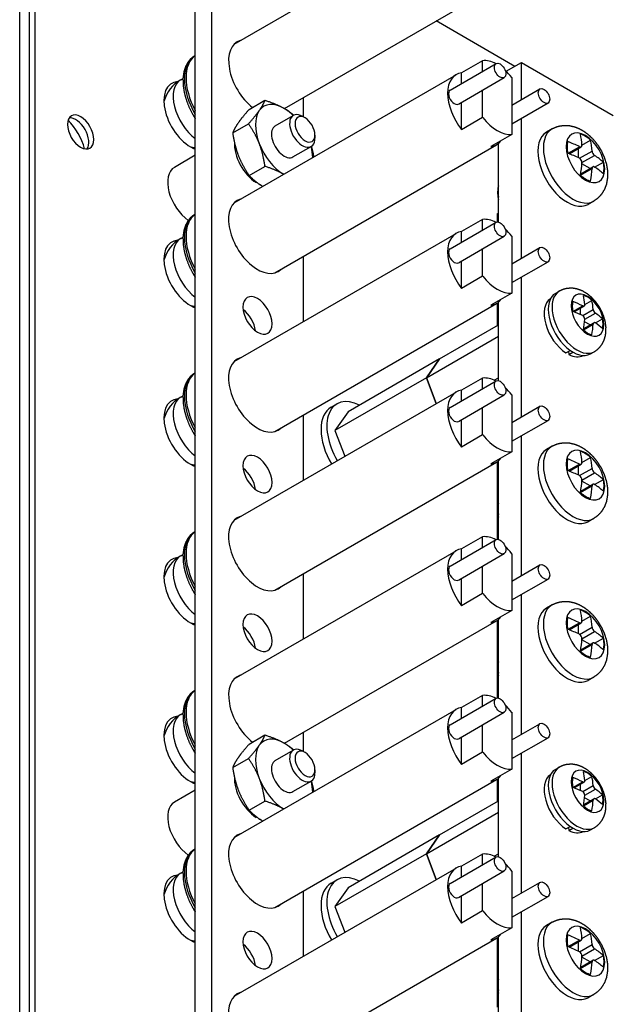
# Model space of a CAD drawing. Header units: inches. Extents: x 0 to 16.6, y 0 to 10.6.
# Tile 13 of 20: x 12.7 to 13.9, y 4.2 to 6.1. Entities that reach past the tile are written whole.
import ezdxf

# ---------------------------------------------------------------- set-up
doc = ezdxf.new("R2010")
doc.units = ezdxf.units.IN
doc.header["$LTSCALE"] = 0.5
doc.header["$MEASUREMENT"] = 0
doc.layers.add('AM_VIS', color=7, linetype='CONTINUOUS', lineweight=30)
doc.layers.add('WORK', color=253, linetype='CONTINUOUS')

# ---------------------------------------------------------------- blocks, each defined once
blk = doc.blocks.new('A$C235B51C9')
at = {"layer": 'AM_VIS', "color": 203}
for p, q in [((21.6597, 16.7224), (21.6597, 4.8832)), ((21.6818, 16.7352), (21.6818, 4.896)), ((21.6231, 4.8322), (21.6231, 16.6714)), ((23.5344, 10.9667), (23.231, 11.1418)), ((22.6093, 10.7368), (22.6796, 10.7774)), ((22.7247, 10.7678), (22.7141, 10.774)), ((22.7629, 10.7017), (22.7629, 10.6895)), ((22.6783, 10.6173), (22.7486, 10.6579)), ((22.6093, 8.2873), (22.6796, 8.3279)), ((22.7247, 8.3183), (22.7141, 8.3245)), ((22.7629, 8.2522), (22.7629, 8.24)), ((22.6783, 8.1678), (22.7486, 8.2084))]:
    blk.add_line(p, q, dxfattribs=at)
at = {"layer": 'AM_VIS', "color": 161}
for p, q in [((22.3645, 5.2085), (22.3645, 12.557)), ((22.3009, 5.1718), (22.3009, 12.5203)), ((22.7181, 10.8457), (22.7181, 10.7717)), ((22.7181, 10.2333), (22.7181, 9.9818)), ((23.6917, 10.0907), (23.7065, 10.0993)), ((23.7591, 10.0208), (23.7968, 10.0425)), ((23.7632, 10.0192), (23.8029, 10.0421)), ((23.7879, 10.009), (23.7879, 10.0335)), ((23.8049, 10.0477), (23.8323, 10.0636)), ((23.7968, 10.0049), (23.8375, 10.0284)), ((23.8049, 9.9908), (23.8457, 10.0143)), ((23.7999, 9.9502), (23.8375, 9.972)), ((23.8006, 9.9545), (23.8402, 9.9774)), ((23.8252, 9.9688), (23.8041, 9.981)), ((23.8461, 9.9764), (23.8735, 9.9922)), ((23.8267, 9.8569), (23.8415, 9.8654)), ((22.7181, 9.6209), (22.7181, 9.3694)), ((22.7181, 9.0085), (22.7181, 8.757)), ((22.7181, 8.3962), (22.7181, 8.3222)), ((23.6917, 8.2536), (23.7065, 8.2622)), ((23.8049, 8.2106), (23.8323, 8.2265)), ((23.7591, 8.1837), (23.7968, 8.2054)), ((23.7632, 8.1821), (23.8029, 8.205)), ((23.7879, 8.1719), (23.7879, 8.1964)), ((23.7968, 8.1678), (23.8375, 8.1913)), ((23.8049, 8.1537), (23.8457, 8.1772)), ((23.7999, 8.1131), (23.8375, 8.1349)), ((23.8006, 8.1174), (23.8402, 8.1403)), ((23.8252, 8.1317), (23.8041, 8.1439)), ((23.8461, 8.1393), (23.8735, 8.1551)), ((23.8267, 8.0198), (23.8415, 8.0283)), ((22.7181, 7.7838), (22.7181, 7.5323))]:
    blk.add_line(p, q, dxfattribs=at)
at = {"layer": 'AM_VIS', "color": 132}
for p, q in [((22.4515, 11.0526), (23.3078, 11.547)), ((22.6454, 10.8037), (23.464, 11.2763)), ((22.2992, 11.0077), (22.3009, 11.0087)), ((23.4106, 10.9885), (23.3293, 10.9415)), ((23.4106, 10.9476), (23.4106, 10.9885)), ((23.2854, 10.8753), (23.4622, 10.9774)), ((22.2447, 10.915), (22.2535, 10.9201)), ((22.4515, 10.4402), (23.3078, 10.9346)), ((23.3167, 10.8212), (23.4934, 10.9233)), ((23.3293, 10.9007), (23.3293, 10.9415)), ((23.5238, 10.9231), (23.5238, 10.704)), ((23.4106, 10.7693), (23.4106, 10.8755)), ((23.5238, 10.817), (23.6319, 10.8794)), ((23.3293, 10.7223), (23.3293, 10.8285)), ((23.5238, 10.7448), (23.6631, 10.8253)), ((23.4106, 10.7693), (23.3293, 10.7223)), ((23.6784, 10.7254), (23.6568, 10.713)), ((23.5238, 10.704), (23.4425, 10.657)), ((23.7939, 10.6629), (23.8274, 10.6823)), ((22.6077, 10.1696), (23.464, 10.664)), ((23.7401, 10.6312), (23.7842, 10.6567)), ((23.7448, 10.6293), (23.7914, 10.6562)), ((23.7807, 10.6135), (23.7807, 10.65)), ((23.7842, 10.6118), (23.8328, 10.6399)), ((23.7939, 10.595), (23.8425, 10.6231)), ((23.7886, 10.5471), (23.8328, 10.5726)), ((23.7894, 10.5522), (23.836, 10.5791)), ((23.8253, 10.5729), (23.7937, 10.5911)), ((23.843, 10.5778), (23.8765, 10.5972)), ((23.469, 10.4733), (23.469, 10.4855)), ((23.8394, 10.4465), (23.8178, 10.4341)), ((22.2992, 10.3953), (22.3009, 10.3963)), ((23.4106, 10.3761), (23.3293, 10.3291)), ((23.4106, 10.3352), (23.4106, 10.3761)), ((23.2854, 10.2629), (23.4622, 10.365)), ((22.2447, 10.3027), (22.2535, 10.3077)), ((22.4515, 9.8278), (23.3078, 10.3222)), ((23.3167, 10.2088), (23.4934, 10.3109)), ((23.3293, 10.2883), (23.3293, 10.3291)), ((23.5238, 10.3108), (23.5238, 10.0916)), ((23.4106, 10.1569), (23.4106, 10.2631)), ((23.5238, 10.2046), (23.6319, 10.267)), ((23.3293, 10.11), (23.3293, 10.2161)), ((23.5238, 10.1324), (23.6631, 10.2129)), ((23.4106, 10.1569), (23.3293, 10.11)), ((23.5238, 10.0916), (23.4425, 10.0446)), ((22.6077, 9.5572), (23.464, 10.0516)), ((22.2992, 9.7829), (22.3009, 9.7839)), ((23.2854, 9.6506), (23.4622, 9.7526)), ((23.4106, 9.7637), (23.3293, 9.7168)), ((23.4106, 9.7229), (23.4106, 9.7637)), ((22.2447, 9.6903), (22.2535, 9.6953)), ((22.4515, 9.2155), (23.3078, 9.7098)), ((23.3167, 9.5965), (23.4934, 9.6985)), ((23.3293, 9.6759), (23.3293, 9.7168)), ((23.5238, 9.6984), (23.5238, 9.4792)), ((23.5238, 9.5922), (23.6319, 9.6547)), ((23.4106, 9.5445), (23.4106, 9.6507)), ((23.3293, 9.4976), (23.3293, 9.6038)), ((23.5238, 9.5201), (23.6631, 9.6005)), ((23.4106, 9.5445), (23.3293, 9.4976)), ((23.6784, 9.5007), (23.6568, 9.4882)), ((23.5238, 9.4792), (23.4425, 9.4323)), ((22.6077, 8.9448), (23.464, 9.4392)), ((23.7401, 9.4065), (23.7842, 9.432)), ((23.7448, 9.4046), (23.7914, 9.4315)), ((23.7807, 9.3888), (23.7807, 9.4253)), ((23.7939, 9.4382), (23.8274, 9.4575)), ((23.7842, 9.3871), (23.8328, 9.4151)), ((23.7939, 9.3703), (23.8425, 9.3983)), ((23.7886, 9.3223), (23.8328, 9.3478)), ((23.7894, 9.3274), (23.836, 9.3543)), ((23.8253, 9.3481), (23.7937, 9.3664)), ((23.843, 9.3531), (23.8765, 9.3724)), ((23.469, 9.2486), (23.469, 9.2608)), ((23.8394, 9.2218), (23.8178, 9.2093)), ((22.2992, 9.1706), (22.3009, 9.1715)), ((23.2854, 9.0382), (23.4622, 9.1403)), ((23.4106, 9.1513), (23.3293, 9.1044)), ((23.4106, 9.1105), (23.4106, 9.1513)), ((22.2447, 9.0779), (22.2535, 9.083)), ((22.4515, 8.6031), (23.3078, 9.0975)), ((23.3167, 8.9841), (23.4934, 9.0861)), ((23.3293, 9.0636), (23.3293, 9.1044)), ((23.5238, 9.086), (23.5238, 8.8669)), ((23.4106, 8.9322), (23.4106, 9.0383)), ((23.5238, 8.9799), (23.6319, 9.0423)), ((23.3293, 8.8852), (23.3293, 8.9914)), ((23.5238, 8.9077), (23.6631, 8.9882)), ((23.4106, 8.9322), (23.3293, 8.8852)), ((23.5238, 8.8669), (23.4425, 8.8199)), ((23.6784, 8.8883), (23.6568, 8.8758)), ((22.6454, 8.3542), (23.464, 8.8268)), ((23.7401, 8.7941), (23.7842, 8.8196)), ((23.7448, 8.7922), (23.7914, 8.8191)), ((23.7939, 8.8258), (23.8274, 8.8451)), ((23.7807, 8.7764), (23.7807, 8.8129)), ((23.7842, 8.7747), (23.8328, 8.8028)), ((23.7939, 8.7579), (23.8425, 8.7859)), ((23.7894, 8.715), (23.836, 8.7419)), ((23.8253, 8.7358), (23.7937, 8.754)), ((23.843, 8.7407), (23.8765, 8.7601)), ((23.7886, 8.71), (23.8328, 8.7355)), ((23.469, 8.6362), (23.469, 8.6484)), ((23.8394, 8.6094), (23.8178, 8.597)), ((22.2992, 8.5582), (22.3009, 8.5592)), ((23.2854, 8.4258), (23.4622, 8.5279)), ((23.4106, 8.539), (23.3293, 8.492)), ((23.4106, 8.4981), (23.4106, 8.539)), ((22.4515, 7.9907), (23.3078, 8.4851)), ((23.3167, 8.3717), (23.4934, 8.4738)), ((23.3293, 8.4512), (23.3293, 8.492)), ((22.2447, 8.4655), (22.2535, 8.4706)), ((23.5238, 8.4737), (23.5238, 8.2545)), ((23.4106, 8.3198), (23.4106, 8.426)), ((23.5238, 8.3675), (23.6319, 8.4299)), ((23.3293, 8.2729), (23.3293, 8.379)), ((23.5238, 8.2953), (23.6631, 8.3758)), ((23.4106, 8.3198), (23.3293, 8.2729)), ((23.5238, 8.2545), (23.4425, 8.2075)), ((22.6077, 7.7201), (23.464, 8.2145)), ((22.2992, 7.9458), (22.3009, 7.9468)), ((23.2854, 7.8135), (23.4622, 7.9155)), ((23.4106, 7.9266), (23.3293, 7.8797)), ((23.4106, 7.8858), (23.4106, 7.9266)), ((22.4515, 7.3783), (23.3078, 7.8727)), ((23.3293, 7.8388), (23.3293, 7.8797)), ((22.2447, 7.8532), (22.2535, 7.8582)), ((23.3167, 7.7593), (23.4934, 7.8614)), ((23.5238, 7.8613), (23.5238, 7.6421)), ((23.4106, 7.7074), (23.4106, 7.8136)), ((23.5238, 7.7551), (23.6319, 7.8175)), ((23.3293, 7.6605), (23.3293, 7.7666)), ((23.5238, 7.683), (23.6631, 7.7634)), ((23.4106, 7.7074), (23.3293, 7.6605)), ((23.5238, 7.6421), (23.4425, 7.5952)), ((23.6784, 7.6635), (23.6568, 7.6511)), ((22.6077, 7.1077), (23.464, 7.6021)), ((23.7939, 7.6011), (23.8274, 7.6204)), ((23.7401, 7.5694), (23.7842, 7.5948)), ((23.7448, 7.5675), (23.7914, 7.5944)), ((23.7807, 7.5517), (23.7807, 7.5882)), ((23.7842, 7.55), (23.8328, 7.578)), ((23.8253, 7.511), (23.7937, 7.5293)), ((23.7939, 7.5331), (23.8425, 7.5612)), ((23.843, 7.516), (23.8765, 7.5353)), ((23.7886, 7.4852), (23.8328, 7.5107)), ((23.7894, 7.4903), (23.836, 7.5172)), ((23.469, 7.4114), (23.469, 7.4237)), ((23.8394, 7.3847), (23.8178, 7.3722))]:
    blk.add_line(p, q, dxfattribs=at)
at = {"layer": 'AM_VIS', "color": 52}
for p, q in [((23.5015, 10.9477), (23.5605, 10.9818)), ((23.5605, 10.9818), (23.9141, 10.7776)), ((23.5605, 10.8382), (23.5605, 10.9818)), ((23.5605, 10.2258), (23.5605, 10.766)), ((23.4721, 10.3659), (23.4721, 10.6697)), ((23.5605, 9.6135), (23.5605, 10.1537)), ((23.4721, 9.7535), (23.4721, 10.0574)), ((22.8255, 9.6512), (22.8481, 9.6642)), ((23.5605, 9.0011), (23.5605, 9.5413)), ((23.4721, 9.1411), (23.4721, 9.445)), ((23.5605, 8.3887), (23.5605, 8.9289)), ((23.4721, 8.5288), (23.4721, 8.8326)), ((23.5605, 7.7763), (23.5605, 8.3165)), ((23.4721, 7.9164), (23.4721, 8.2202)), ((22.8255, 7.8141), (22.8481, 7.8271)), ((23.5605, 7.164), (23.5605, 7.7042)), ((23.4721, 7.304), (23.4721, 7.6079))]:
    blk.add_line(p, q, dxfattribs=at)
at = {"layer": 'AM_VIS', "color": 33}
for p, q in [((22.5093, 10.8006), (22.5702, 10.8357)), ((22.4455, 10.7098), (22.5064, 10.745)), ((22.5093, 10.5454), (22.5702, 10.5806)), ((22.5093, 8.3511), (22.5702, 8.3863)), ((22.4455, 8.2604), (22.5064, 8.2955)), ((22.5093, 8.096), (22.5702, 8.1311))]:
    blk.add_line(p, q, dxfattribs=at)
at = {"layer": 'AM_VIS', "color": 42}
for p, q in [((22.3009, 10.6234), (22.2203, 10.5768)), ((22.3009, 8.1739), (22.2203, 8.1274))]:
    blk.add_line(p, q, dxfattribs=at)
at = {"layer": 'AM_VIS', "color": 73}
for p, q in [((22.5358, 10.5179), (22.5384, 10.5194)), ((22.5467, 10.5134), (22.5468, 10.5116)), ((22.5468, 10.5116), (22.5482, 10.5124)), ((23.7318, 9.8612), (23.7482, 9.8707)), ((23.7421, 9.8672), (23.7428, 9.8549)), ((23.7428, 9.8549), (23.7585, 9.864)), ((22.5358, 8.0684), (22.5384, 8.0699)), ((22.5467, 8.0639), (22.5468, 8.0621)), ((22.5468, 8.0621), (22.5482, 8.0629)), ((23.7318, 8.0241), (23.7482, 8.0336)), ((23.7421, 8.0301), (23.7428, 8.0178)), ((23.7428, 8.0178), (23.7585, 8.0269))]:
    blk.add_line(p, q, dxfattribs=at)
at = {"layer": 'AM_VIS', "color": 133}
for p, q in [((23.4672, 10.3971), (23.4721, 10.4)), ((23.4672, 10.3971), (23.4672, 10.3665)), ((23.4672, 10.0536), (23.4672, 9.9661))]:
    blk.add_line(p, q, dxfattribs=at)
at = {"layer": 'AM_VIS', "color": 191}
for p, q in [((23.2444, 9.8375), (23.4721, 9.969)), ((23.1933, 9.7649), (23.4721, 9.9258)), ((23.2443, 9.8375), (22.8908, 9.6334)), ((23.2443, 9.8375), (23.1933, 9.7649)), ((23.1933, 9.7649), (23.2444, 9.8375)), ((23.2444, 9.8375), (23.2443, 9.8375)), ((23.1933, 9.7649), (22.8397, 9.5608)), ((23.1933, 9.7649), (23.2317, 9.6659)), ((23.2317, 9.6659), (23.1933, 9.7649)), ((23.4553, 9.7552), (23.4721, 9.7649)), ((22.8908, 9.6334), (22.8397, 9.5608)), ((22.8397, 9.5608), (22.8782, 9.4618)), ((23.2444, 8.0004), (23.4721, 8.1319)), ((23.1933, 7.9278), (23.4721, 8.0887)), ((23.2443, 8.0004), (22.8908, 7.7963)), ((23.2443, 8.0004), (23.1933, 7.9278)), ((23.1933, 7.9278), (23.2444, 8.0004)), ((23.2444, 8.0004), (23.2443, 8.0004)), ((23.1933, 7.9278), (22.8397, 7.7237)), ((23.1933, 7.9278), (23.2317, 7.8288)), ((23.2317, 7.8288), (23.1933, 7.9278)), ((23.4553, 7.918), (23.4721, 7.9277)), ((22.8908, 7.7963), (22.8397, 7.7237)), ((22.8397, 7.7237), (22.8782, 7.6247))]:
    blk.add_line(p, q, dxfattribs=at)
at = {"layer": 'AM_VIS', "color": 171}
for p, q in [((23.4672, 9.4412), (23.4672, 9.1724)), ((23.4672, 9.1724), (23.4721, 9.1752)), ((23.4672, 9.1724), (23.4721, 9.1752)), ((23.4672, 9.1724), (23.4672, 9.1417)), ((23.4672, 8.8288), (23.4672, 8.56)), ((23.4672, 8.56), (23.4721, 8.5629))]:
    blk.add_line(p, q, dxfattribs=at)
at = {"layer": 'AM_VIS', "color": 181}
for p, q in [((23.4672, 8.56), (23.4721, 8.5629)), ((23.4672, 8.56), (23.4672, 8.5293)), ((23.4672, 8.2165), (23.4672, 8.129)), ((23.4672, 7.6041), (23.4672, 7.3353))]:
    blk.add_line(p, q, dxfattribs=at)
at = {"layer": 'AM_VIS', "color": 132}
for centre, radius, start, end in [((22.315, 10.7933), 0.1405, 120, 164.247), ((22.315, 10.7933), 0.1405, 255.753, 264.2492), ((23.8578, 10.6431), 0.0252, 187.3443, 232.6557), ((23.7751, 10.5954), 0.0188, 358.9316, 61.0684), ((22.315, 10.181), 0.1405, 120, 164.247), ((22.315, 10.181), 0.1405, 255.753, 264.2492), ((22.315, 9.5686), 0.1405, 120, 164.247), ((22.315, 9.5686), 0.1405, 255.753, 264.2492), ((23.7751, 9.3706), 0.0188, 358.9316, 61.0684), ((23.8578, 9.4184), 0.0252, 187.3443, 232.6557), ((22.315, 8.9562), 0.1405, 120, 164.247), ((22.315, 8.9562), 0.1405, 255.753, 264.2492), ((23.8578, 8.806), 0.0252, 187.3443, 232.6557), ((23.7751, 8.7582), 0.0188, 358.9316, 61.0684), ((22.315, 8.3439), 0.1405, 120, 164.247), ((22.315, 8.3439), 0.1405, 255.753, 264.2492), ((22.315, 7.7315), 0.1405, 120, 164.247), ((22.315, 7.7315), 0.1405, 255.753, 264.2492), ((23.8578, 7.5812), 0.0252, 187.3443, 232.6557), ((23.7751, 7.5335), 0.0188, 358.9316, 61.0684)]:
    blk.add_arc(centre, radius, start, end, dxfattribs=at)
at = {"layer": 'AM_VIS', "color": 161}
for centre, radius, start, end in [((23.7894, 9.9912), 0.0155, 358.3467, 61.6533), ((23.859, 10.0314), 0.0217, 187.9516, 232.0484), ((23.859, 8.1943), 0.0217, 187.9516, 232.0484), ((23.7894, 8.1541), 0.0155, 358.3467, 61.6533)]:
    blk.add_arc(centre, radius, start, end, dxfattribs=at)
for centre, major_axis, start_param, end_param in [((22.5413, 10.924), (-0.079, 0.1368), 6.134212, 8.466902), ((22.5413, 10.3117), (-0.079, 0.1368), 6.134212, 9.573751), ((22.5413, 10.0055), (-0.0397, 0.0688), 0.785398, 7.068583), ((23.7592, 9.9738), (-0.0675, 0.1169), 0, 3.141593), ((23.774, 9.9824), (-0.0675, 0.1169), 0, 3.141593), ((23.8152, 10.0061), (-0.0446, 0.0773), 3.926991, 10.210176), ((23.816, 10.0066), (-0.0422, 0.0732), 5.221561, 5.774014), ((23.5414, 9.8669), (0.1871, 0.3241), 5.590257, 5.716689), ((23.816, 10.0066), (-0.0422, 0.0732), 0.509172, 1.061625), ((23.5577, 9.8763), (0.3743, 0), 0.877868, 1.0043), ((23.574, 9.848), (0.1871, 0.3241), 5.590257, 5.716689), ((22.4777, 9.9687), (-0.0398, 0.0688), 4.069719, 5.355059), ((23.5577, 9.8386), (0.3743, 0), 0.877868, 1.0043), ((23.5577, 9.8763), (0.3743, 0), 0.566496, 0.692929), ((23.5414, 9.8669), (0.1871, 0.3241), 5.278885, 5.405318), ((23.574, 9.848), (0.1871, 0.3241), 5.278885, 5.405318), ((23.5577, 9.8386), (0.3743, 0), 0.566496, 0.692929), ((23.816, 10.0066), (-0.0422, 0.0732), 3.650764, 4.203217), ((23.816, 10.0066), (-0.0422, 0.0732), 2.079968, 2.632421), ((22.5413, 9.6993), (-0.079, 0.1368), 6.134212, 9.573751), ((22.5413, 9.3931), (-0.0397, 0.0688), 0.785398, 7.068583), ((22.4777, 9.3564), (-0.0398, 0.0688), 4.069719, 5.355059), ((22.5413, 9.0869), (-0.079, 0.1368), 6.134212, 9.573751), ((22.5413, 8.7807), (-0.0397, 0.0688), 0.785398, 7.068583), ((22.4777, 8.744), (-0.0398, 0.0688), 4.069719, 5.355059), ((22.5413, 8.4745), (-0.079, 0.1368), 6.134212, 8.466902), ((23.7592, 8.1367), (-0.0675, 0.1169), 0, 3.141593), ((23.774, 8.1452), (-0.0675, 0.1169), 0, 3.141593), ((23.8152, 8.169), (-0.0446, 0.0773), 3.926991, 10.210176), ((23.816, 8.1695), (-0.0422, 0.0732), 0.509172, 1.061625), ((23.5577, 8.0392), (0.3743, 0), 0.877868, 1.0043), ((23.816, 8.1695), (-0.0422, 0.0732), 5.221561, 5.774014), ((23.5414, 8.0297), (0.1871, 0.3241), 5.590257, 5.716689), ((23.574, 8.0109), (0.1871, 0.3241), 5.590257, 5.716689), ((23.5577, 8.0015), (0.3743, 0), 0.877868, 1.0043), ((23.5577, 8.0392), (0.3743, 0), 0.566496, 0.692929), ((23.5414, 8.0297), (0.1871, 0.3241), 5.278885, 5.405318), ((23.574, 8.0109), (0.1871, 0.3241), 5.278885, 5.405318), ((23.5577, 8.0015), (0.3743, 0), 0.566496, 0.692929), ((23.816, 8.1695), (-0.0422, 0.0732), 3.650764, 4.203217), ((23.816, 8.1695), (-0.0422, 0.0732), 2.079968, 2.632421), ((22.5413, 7.8622), (-0.079, 0.1368), 6.134212, 9.573751), ((22.5413, 7.556), (-0.0397, 0.0688), 0.785398, 7.068583), ((22.4777, 7.5192), (-0.0398, 0.0688), 4.069719, 5.355059), ((22.5413, 7.2498), (-0.079, 0.1368), 6.134212, 9.573751)]:
    blk.add_ellipse(centre, major_axis=major_axis, ratio=0.57735, start_param=start_param, end_param=end_param, dxfattribs=at)
at = {"layer": 'AM_VIS', "color": 132}
for centre, major_axis, start_param, end_param in [((22.4022, 10.8437), (-0.0968, 0.1676), 0.048253, 1.522543), ((22.3959, 10.8401), (-0.0968, 0.1676), 0, 1.588296), ((23.4672, 10.8462), (-0.0781, 0.1353), 5.550017, 6.035299), ((23.4778, 10.9503), (-0.0156, 0.0271), 0.785398, 7.068583), ((23.4672, 10.8462), (-0.0781, 0.1353), 4.960276, 5.224569), ((22.315, 10.7933), (-0.0703, 0.1217), 0, 2.214008), ((23.3859, 10.7993), (-0.0781, 0.1353), 6.035299, 8.101868), ((23.301, 10.8483), (-0.0156, 0.0271), 0, 3.141593), ((23.6475, 10.8523), (-0.0156, 0.0271), 0.785398, 7.068583), ((23.4672, 10.8462), (-0.0781, 0.1353), 1.818683, 2.893706), ((23.7589, 10.586), (-0.0805, 0.1394), 0, 3.141593), ((23.8073, 10.6139), (-0.0527, 0.0913), 0.785398, 7.068583), ((23.3859, 10.7993), (-0.0781, 0.1353), 2.893706, 3.389479), ((23.7373, 10.5735), (-0.0805, 0.1394), 0, 3.141593), ((23.808, 10.6143), (-0.0504, 0.0873), 5.221561, 5.774014), ((23.435, 10.4214), (0.2546, 0.441), 5.578812, 5.689301), ((23.4739, 10.399), (0.2546, 0.441), 5.578812, 5.689301), ((23.808, 10.6143), (-0.0504, 0.0873), 0.509172, 1.061625), ((23.4545, 10.4327), (0.5093, 0), 0.866423, 0.976912), ((23.4545, 10.3878), (0.5093, 0), 0.866423, 0.976912), ((23.4545, 10.4327), (0.5093, 0), 0.593884, 0.704373), ((23.435, 10.4214), (0.2546, 0.441), 5.306273, 5.416762), ((23.4739, 10.399), (0.2546, 0.441), 5.306273, 5.416762), ((23.4545, 10.3878), (0.5093, 0), 0.593884, 0.704373), ((23.808, 10.6143), (-0.0504, 0.0873), 3.650764, 4.203217), ((23.808, 10.6143), (-0.0504, 0.0873), 2.079968, 2.632421), ((23.5269, 10.4521), (-0.041, 0.071), 0.452569, 1.118227), ((23.5163, 10.4459), (-0.0335, 0.058), 0.785398, 1.153989), ((22.4022, 10.2313), (-0.0968, 0.1676), 0.048253, 1.522543), ((22.3959, 10.2277), (-0.0968, 0.1676), 0, 1.588296), ((23.4672, 10.2338), (-0.0781, 0.1353), 5.550017, 6.035299), ((23.4778, 10.3379), (-0.0156, 0.0271), 0.785398, 7.068583), ((23.4672, 10.2338), (-0.0781, 0.1353), 4.960276, 5.224569), ((22.315, 10.181), (-0.0703, 0.1217), 0, 2.214008), ((23.3859, 10.1869), (-0.0781, 0.1353), 6.035299, 8.101868), ((23.301, 10.2359), (-0.0156, 0.0271), 0, 3.141593), ((23.6475, 10.24), (-0.0156, 0.0271), 0.785398, 7.068583), ((23.4672, 10.2338), (-0.0781, 0.1353), 1.818683, 2.893706), ((23.3859, 10.1869), (-0.0781, 0.1353), 2.893706, 3.389479), ((22.4022, 9.619), (-0.0968, 0.1676), 0.048253, 1.522543), ((22.3959, 9.6153), (-0.0968, 0.1676), 0, 1.588296), ((23.4672, 9.6215), (-0.0781, 0.1353), 5.550017, 6.035299), ((23.4778, 9.7256), (-0.0156, 0.0271), 0.785398, 7.068583), ((22.315, 9.5686), (-0.0703, 0.1217), 0, 2.214008), ((23.3859, 9.5745), (-0.0781, 0.1353), 6.035299, 8.101868), ((23.4672, 9.6215), (-0.0781, 0.1353), 4.960276, 5.224569), ((23.6475, 9.6276), (-0.0156, 0.0271), 0.785398, 7.068583), ((23.301, 9.6235), (-0.0156, 0.0271), 0, 3.141593), ((23.4672, 9.6215), (-0.0781, 0.1353), 1.818683, 2.893706), ((23.7589, 9.3612), (-0.0805, 0.1394), 0, 3.141593), ((23.7373, 9.3488), (-0.0805, 0.1394), 0, 3.141593), ((23.8073, 9.3892), (-0.0527, 0.0913), 0.785398, 7.068583), ((23.808, 9.3896), (-0.0504, 0.0873), 5.221561, 5.774014), ((23.435, 9.1967), (0.2546, 0.441), 5.578812, 5.689301), ((23.3859, 9.5745), (-0.0781, 0.1353), 2.893706, 3.389479), ((23.808, 9.3896), (-0.0504, 0.0873), 0.509172, 1.061625), ((23.4545, 9.2079), (0.5093, 0), 0.866423, 0.976912), ((23.4739, 9.1743), (0.2546, 0.441), 5.578812, 5.689301), ((23.4545, 9.163), (0.5093, 0), 0.866423, 0.976912), ((23.4545, 9.2079), (0.5093, 0), 0.593884, 0.704373), ((23.435, 9.1967), (0.2546, 0.441), 5.306273, 5.416762), ((23.4739, 9.1743), (0.2546, 0.441), 5.306273, 5.416762), ((23.4545, 9.163), (0.5093, 0), 0.593884, 0.704373), ((23.808, 9.3896), (-0.0504, 0.0873), 3.650764, 4.203217), ((23.808, 9.3896), (-0.0504, 0.0873), 2.079968, 2.632421), ((23.5269, 9.2273), (-0.041, 0.071), 0.452569, 1.118227), ((23.5163, 9.2212), (-0.0335, 0.058), 0.785398, 1.153989), ((22.4022, 9.0066), (-0.0968, 0.1676), 0.048253, 1.522543), ((22.3959, 9.003), (-0.0968, 0.1676), 0, 1.588296), ((23.4672, 9.0091), (-0.0781, 0.1353), 5.550017, 6.035299), ((23.4778, 9.1132), (-0.0156, 0.0271), 0.785398, 7.068583), ((23.3859, 8.9622), (-0.0781, 0.1353), 6.035299, 8.101868), ((23.4672, 9.0091), (-0.0781, 0.1353), 4.960276, 5.224569), ((22.315, 8.9562), (-0.0703, 0.1217), 0, 2.214008), ((23.6475, 9.0152), (-0.0156, 0.0271), 0.785398, 7.068583), ((23.301, 9.0111), (-0.0156, 0.0271), 0, 3.141593), ((23.4672, 9.0091), (-0.0781, 0.1353), 1.818683, 2.893706), ((23.7373, 8.7364), (-0.0805, 0.1394), 0, 3.141593), ((23.7589, 8.7489), (-0.0805, 0.1394), 0, 3.141593), ((23.8073, 8.7768), (-0.0527, 0.0913), 0.785398, 7.068583), ((23.808, 8.7772), (-0.0504, 0.0873), 5.221561, 5.774014), ((23.435, 8.5843), (0.2546, 0.441), 5.578812, 5.689301), ((23.3859, 8.9622), (-0.0781, 0.1353), 2.893706, 3.389479), ((23.808, 8.7772), (-0.0504, 0.0873), 0.509172, 1.061625), ((23.4545, 8.5955), (0.5093, 0), 0.866423, 0.976912), ((23.4739, 8.5619), (0.2546, 0.441), 5.578812, 5.689301), ((23.4545, 8.5507), (0.5093, 0), 0.866423, 0.976912), ((23.4545, 8.5955), (0.5093, 0), 0.593884, 0.704373), ((23.435, 8.5843), (0.2546, 0.441), 5.306273, 5.416762), ((23.4545, 8.5507), (0.5093, 0), 0.593884, 0.704373), ((23.808, 8.7772), (-0.0504, 0.0873), 3.650764, 4.203217), ((23.808, 8.7772), (-0.0504, 0.0873), 2.079968, 2.632421), ((23.4739, 8.5619), (0.2546, 0.441), 5.306273, 5.416762), ((23.5269, 8.615), (-0.041, 0.071), 0.452569, 1.118227), ((23.5163, 8.6088), (-0.0335, 0.058), 0.785398, 1.153989), ((22.4022, 8.3942), (-0.0968, 0.1676), 0.048253, 1.522543), ((22.3959, 8.3906), (-0.0968, 0.1676), 0, 1.588296), ((23.4672, 8.3967), (-0.0781, 0.1353), 5.550017, 6.035299), ((23.4778, 8.5008), (-0.0156, 0.0271), 0.785398, 7.068583), ((23.3859, 8.3498), (-0.0781, 0.1353), 6.035299, 8.101868), ((23.4672, 8.3967), (-0.0781, 0.1353), 4.960276, 5.224569), ((22.315, 8.3439), (-0.0703, 0.1217), 0, 2.214008), ((23.301, 8.3988), (-0.0156, 0.0271), 0, 3.141593), ((23.6475, 8.4029), (-0.0156, 0.0271), 0.785398, 7.068583), ((23.4672, 8.3967), (-0.0781, 0.1353), 1.818683, 2.893706), ((23.3859, 8.3498), (-0.0781, 0.1353), 2.893706, 3.389479), ((22.4022, 7.7818), (-0.0968, 0.1676), 0.048253, 1.522543), ((22.3959, 7.7782), (-0.0968, 0.1676), 0, 1.588296), ((23.4672, 7.7844), (-0.0781, 0.1353), 5.550017, 6.035299), ((23.4778, 7.8885), (-0.0156, 0.0271), 0.785398, 7.068583), ((23.3859, 7.7374), (-0.0781, 0.1353), 6.035299, 8.101868), ((23.4672, 7.7844), (-0.0781, 0.1353), 4.960276, 5.224569), ((22.315, 7.7315), (-0.0703, 0.1217), 0, 2.214008), ((23.301, 7.7864), (-0.0156, 0.0271), 0, 3.141593), ((23.6475, 7.7905), (-0.0156, 0.0271), 0.785398, 7.068583), ((23.4672, 7.7844), (-0.0781, 0.1353), 1.818683, 2.893706), ((23.7373, 7.5117), (-0.0805, 0.1394), 0, 3.141593), ((23.7589, 7.5241), (-0.0805, 0.1394), 0, 3.141593), ((23.8073, 7.5521), (-0.0527, 0.0913), 0.785398, 7.068583), ((23.808, 7.5525), (-0.0504, 0.0873), 5.221561, 5.774014), ((23.435, 7.3596), (0.2546, 0.441), 5.578812, 5.689301), ((23.3859, 7.7374), (-0.0781, 0.1353), 2.893706, 3.389479), ((23.808, 7.5525), (-0.0504, 0.0873), 0.509172, 1.061625), ((23.4545, 7.3708), (0.5093, 0), 0.866423, 0.976912), ((23.4739, 7.3371), (0.2546, 0.441), 5.578812, 5.689301), ((23.4545, 7.3259), (0.5093, 0), 0.866423, 0.976912), ((23.435, 7.3596), (0.2546, 0.441), 5.306273, 5.416762), ((23.4545, 7.3708), (0.5093, 0), 0.593884, 0.704373), ((23.808, 7.5525), (-0.0504, 0.0873), 3.650764, 4.203217), ((23.4739, 7.3371), (0.2546, 0.441), 5.306273, 5.416762), ((23.4545, 7.3259), (0.5093, 0), 0.593884, 0.704373), ((23.808, 7.5525), (-0.0504, 0.0873), 2.079968, 2.632421), ((23.5269, 7.3902), (-0.041, 0.071), 0.452569, 1.118227), ((23.5163, 7.3841), (-0.0335, 0.058), 0.785398, 1.153989)]:
    blk.add_ellipse(centre, major_axis=major_axis, ratio=0.57735, start_param=start_param, end_param=end_param, dxfattribs=at)
at = {"layer": 'AM_VIS', "color": 203}
for centre, major_axis, start_param, end_param in [((22.2828, 10.7748), (-0.0729, 0.1262), 5.997316, 8.81584), ((21.8585, 10.7135), (-0.036, 0.0624), 0.785398, 7.068583), ((21.7702, 10.6625), (-0.0785, 0.136), 4.293777, 5.131001), ((21.8393, 10.7024), (-0.036, 0.0624), 3.412196, 6.012582), ((22.7141, 10.7176), (-0.0345, 0.0598), 5.497787, 10.210176), ((22.7247, 10.7237), (-0.027, 0.0468), 3.926991, 10.210176), ((22.2828, 10.1624), (-0.0729, 0.1262), 5.997316, 8.81584), ((22.2828, 9.55), (-0.0729, 0.1262), 5.997316, 8.81584), ((22.2828, 8.9377), (-0.0729, 0.1262), 5.997316, 8.81584), ((22.2828, 8.3253), (-0.0729, 0.1262), 5.997316, 8.81584), ((22.7141, 8.2681), (-0.0345, 0.0598), 5.497787, 10.210176), ((22.7247, 8.2743), (-0.027, 0.0468), 3.926991, 10.210176), ((22.2828, 7.7129), (-0.0729, 0.1262), 5.997316, 8.81584)]:
    blk.add_ellipse(centre, major_axis=major_axis, ratio=0.57735, start_param=start_param, end_param=end_param, dxfattribs=at)
at = {"layer": 'AM_VIS', "color": 33}
for centre, major_axis, start_param, end_param in [((22.6438, 10.677), (-0.0781, 0.1353), 0.261799, 1.308997), ((22.6438, 10.677), (-0.0781, 0.1353), 5.497787, 6.544985), ((22.6438, 10.677), (-0.0781, 0.1353), 5.16977, 5.497787), ((22.6438, 10.677), (-0.0345, 0.0598), 0, 3.141593), ((22.6438, 10.677), (-0.0781, 0.1353), 1.308997, 2.34208), ((22.6438, 10.677), (-0.0781, 0.1353), 3.941105, 4.255008), ((22.6438, 8.2275), (-0.0781, 0.1353), 5.497787, 6.544985), ((22.6438, 8.2275), (-0.0781, 0.1353), 0.261799, 1.308997), ((22.6438, 8.2275), (-0.0781, 0.1353), 5.16977, 5.497787), ((22.6438, 8.2275), (-0.0345, 0.0598), 0, 3.141593), ((22.6438, 8.2275), (-0.0781, 0.1353), 1.308997, 2.34208), ((22.6438, 8.2275), (-0.0781, 0.1353), 3.941105, 4.255008)]:
    blk.add_ellipse(centre, major_axis=major_axis, ratio=0.57735, start_param=start_param, end_param=end_param, dxfattribs=at)
at = {"layer": 'AM_VIS', "color": 73}
for centre, start_param, end_param in [((22.5413, 10.6178), 0.739191, 2.294867), ((22.5413, 10.6178), 2.417522, 2.510681), ((23.7373, 9.9612), 0.027118, 2.294867), ((23.7373, 9.9612), 2.417522, 3.114474), ((22.5413, 8.1683), 0.739191, 2.294867), ((23.7373, 8.124), 0.027118, 2.294867), ((22.5413, 8.1683), 2.417522, 2.510681), ((23.7373, 8.124), 2.417522, 3.114474)]:
    blk.add_ellipse(centre, major_axis=(-0.0633, 0.1096), ratio=0.57735, start_param=start_param, end_param=end_param, dxfattribs=at)
at = {"layer": 'AM_VIS', "color": 42}
for centre in [(22.2828, 10.4686), (22.2828, 8.0191)]:
    blk.add_ellipse(centre, major_axis=(-0.0625, 0.1083), ratio=0.57735, start_param=0, end_param=2.255243, dxfattribs=at)
at = {"layer": 'AM_VIS', "color": 52}
for centre, start_param, end_param in [((22.9418, 9.5019), 5.550995, 7.869177), ((22.9192, 9.4888), 0, 1.585992), ((22.9418, 7.6647), 5.550995, 7.869177), ((22.9192, 7.6517), 0, 1.585992)]:
    blk.add_ellipse(centre, major_axis=(-0.0938, 0.1624), ratio=0.57735, start_param=start_param, end_param=end_param, dxfattribs=at)
at = {"layer": 'AM_VIS', "color": 132}
for points, degree, knots in [([(22.2992, 11.0077), (22.2847, 10.9969), (22.2729, 10.9831), (22.2632, 10.9653), (22.2569, 10.9452), (22.2535, 10.9206), (22.254, 10.8944), (22.2582, 10.8663), (22.266, 10.8376), (22.277, 10.8092), (22.2909, 10.7816), (22.3009, 10.7653)], 1, [2.356194, 2.356194, 2.490194, 2.624195, 2.769941, 2.915688, 3.079783, 3.243878, 3.412732, 3.581587, 3.749188, 3.91679, 4.020333, 4.020333]), ([(23.6784, 10.7254), (23.6941, 10.7328), (23.7105, 10.7372), (23.7282, 10.739), (23.745, 10.738), (23.7644, 10.7338), (23.782, 10.727), (23.8028, 10.7153), (23.8212, 10.7011), (23.8397, 10.6826), (23.8558, 10.6619), (23.8692, 10.6395), (23.88, 10.6158), (23.8879, 10.5909), (23.8924, 10.5651), (23.8929, 10.5387), (23.8883, 10.5115), (23.8803, 10.4905), (23.8672, 10.4703), (23.8545, 10.4573), (23.8394, 10.4465)], 1, [3.926991, 3.926991, 4.027456, 4.127921, 4.236642, 4.345362, 4.47997, 4.614578, 4.790739, 4.9669, 5.166638, 5.366375, 5.564719, 5.763064, 5.962312, 6.16156, 6.357522, 6.553484, 6.703336, 6.853188, 6.960886, 7.068583, 7.068583]), ([(23.7842, 10.6567), (23.7842, 10.6567), (23.7842, 10.6567), (23.7856, 10.6561), (23.7869, 10.6556), (23.7894, 10.6555), (23.7906, 10.6557), (23.7914, 10.6562), (23.7923, 10.6567), (23.793, 10.6575), (23.7939, 10.6597), (23.794, 10.661), (23.7939, 10.6623)], 3, [-0.01036497, -0.01036497, -0.01036497, -0.01036497, -0.01034722, -0.01034722, -0.00517361, -0.00517361, 0, 0, 0, 0.00518252, 0.00518252, 0.01036504, 0.01036504, 0.01036504, 0.01036504]), ([(23.8425, 10.5782), (23.8425, 10.5782), (23.8425, 10.5782), (23.8414, 10.5789), (23.8402, 10.5795), (23.8379, 10.5798), (23.8368, 10.5795), (23.836, 10.5791), (23.8351, 10.5786), (23.8343, 10.5777), (23.8332, 10.5755), (23.8329, 10.574), (23.8328, 10.5726), (23.8328, 10.5726), (23.8328, 10.5726)], 3, [-0.01036497, -0.01036497, -0.01036497, -0.01036497, -0.01034722, -0.01034722, -0.00517361, -0.00517361, 0, 0, 0, 0.00517361, 0.00517361, 0.01034722, 0.01034722, 0.01036497, 0.01036497, 0.01036497, 0.01036497]), ([(22.2992, 10.3953), (22.2847, 10.3845), (22.2729, 10.3707), (22.2632, 10.3529), (22.2569, 10.3329), (22.2535, 10.3083), (22.254, 10.282), (22.2582, 10.2539), (22.266, 10.2252), (22.277, 10.1968), (22.2909, 10.1693), (22.3009, 10.1529)], 1, [2.356194, 2.356194, 2.490194, 2.624195, 2.769941, 2.915688, 3.079783, 3.243878, 3.412732, 3.581587, 3.749188, 3.91679, 4.020333, 4.020333]), ([(22.2992, 9.7829), (22.2847, 9.7722), (22.2729, 9.7583), (22.2632, 9.7405), (22.2569, 9.7205), (22.2535, 9.6959), (22.254, 9.6697), (22.2582, 9.6415), (22.266, 9.6128), (22.277, 9.5845), (22.2909, 9.5569), (22.3009, 9.5406)], 1, [2.356194, 2.356194, 2.490194, 2.624195, 2.769941, 2.915688, 3.079783, 3.243878, 3.412732, 3.581587, 3.749188, 3.91679, 4.020333, 4.020333]), ([(23.6784, 9.5007), (23.6941, 9.508), (23.7105, 9.5125), (23.7282, 9.5143), (23.745, 9.5133), (23.7644, 9.5091), (23.782, 9.5023), (23.8028, 9.4906), (23.8212, 9.4764), (23.8397, 9.4578), (23.8558, 9.4371), (23.8692, 9.4148), (23.88, 9.3911), (23.8879, 9.3662), (23.8924, 9.3403), (23.8929, 9.314), (23.8883, 9.2868), (23.8803, 9.2658), (23.8672, 9.2456), (23.8545, 9.2326), (23.8394, 9.2218)], 1, [3.926991, 3.926991, 4.027456, 4.127921, 4.236642, 4.345362, 4.47997, 4.614578, 4.790739, 4.9669, 5.166638, 5.366375, 5.564719, 5.763064, 5.962312, 6.16156, 6.357522, 6.553484, 6.703336, 6.853188, 6.960886, 7.068583, 7.068583]), ([(23.7842, 9.432), (23.7842, 9.432), (23.7842, 9.432), (23.7856, 9.4313), (23.7869, 9.4309), (23.7894, 9.4307), (23.7906, 9.431), (23.7914, 9.4315), (23.7923, 9.432), (23.793, 9.4328), (23.7939, 9.4349), (23.794, 9.4362), (23.7939, 9.4376)], 3, [-0.01036497, -0.01036497, -0.01036497, -0.01036497, -0.01034722, -0.01034722, -0.00517361, -0.00517361, 0, 0, 0, 0.00518252, 0.00518252, 0.01036504, 0.01036504, 0.01036504, 0.01036504]), ([(23.8425, 9.3534), (23.8425, 9.3534), (23.8425, 9.3534), (23.8414, 9.3542), (23.8402, 9.3547), (23.8379, 9.355), (23.8368, 9.3548), (23.836, 9.3543), (23.8351, 9.3538), (23.8343, 9.353), (23.8332, 9.3507), (23.8329, 9.3493), (23.8328, 9.3478), (23.8328, 9.3478), (23.8328, 9.3478)], 3, [-0.01036497, -0.01036497, -0.01036497, -0.01036497, -0.01034722, -0.01034722, -0.00517361, -0.00517361, 0, 0, 0, 0.00517361, 0.00517361, 0.01034722, 0.01034722, 0.01036497, 0.01036497, 0.01036497, 0.01036497]), ([(22.2992, 9.1706), (22.2847, 9.1598), (22.2729, 9.146), (22.2632, 9.1282), (22.2569, 9.1081), (22.2535, 9.0835), (22.254, 9.0573), (22.2582, 9.0291), (22.266, 9.0005), (22.277, 8.9721), (22.2909, 8.9445), (22.3009, 8.9282)], 1, [2.356194, 2.356194, 2.490194, 2.624195, 2.769941, 2.915688, 3.079783, 3.243878, 3.412732, 3.581587, 3.749188, 3.91679, 4.020333, 4.020333]), ([(23.6784, 8.8883), (23.6941, 8.8956), (23.7105, 8.9001), (23.7282, 8.9019), (23.745, 8.9009), (23.7644, 8.8967), (23.782, 8.8899), (23.8028, 8.8782), (23.8212, 8.864), (23.8397, 8.8455), (23.8558, 8.8247), (23.8692, 8.8024), (23.88, 8.7787), (23.8879, 8.7538), (23.8924, 8.7279), (23.8929, 8.7016), (23.8883, 8.6744), (23.8803, 8.6534), (23.8672, 8.6332), (23.8545, 8.6202), (23.8394, 8.6094)], 1, [3.926991, 3.926991, 4.027456, 4.127921, 4.236642, 4.345362, 4.47997, 4.614578, 4.790739, 4.9669, 5.166638, 5.366375, 5.564719, 5.763064, 5.962312, 6.16156, 6.357522, 6.553484, 6.703336, 6.853188, 6.960886, 7.068583, 7.068583]), ([(23.7842, 8.8196), (23.7842, 8.8196), (23.7842, 8.8196), (23.7856, 8.8189), (23.7869, 8.8185), (23.7894, 8.8184), (23.7906, 8.8186), (23.7914, 8.8191), (23.7923, 8.8196), (23.793, 8.8204), (23.7939, 8.8225), (23.794, 8.8239), (23.7939, 8.8252)], 3, [-0.01036497, -0.01036497, -0.01036497, -0.01036497, -0.01034722, -0.01034722, -0.00517361, -0.00517361, 0, 0, 0, 0.00518252, 0.00518252, 0.01036504, 0.01036504, 0.01036504, 0.01036504]), ([(23.8425, 8.7411), (23.8425, 8.7411), (23.8425, 8.7411), (23.8414, 8.7418), (23.8402, 8.7423), (23.8379, 8.7426), (23.8368, 8.7424), (23.836, 8.7419), (23.8351, 8.7414), (23.8343, 8.7406), (23.8332, 8.7383), (23.8329, 8.7369), (23.8328, 8.7355), (23.8328, 8.7355), (23.8328, 8.7355)], 3, [-0.01036497, -0.01036497, -0.01036497, -0.01036497, -0.01034722, -0.01034722, -0.00517361, -0.00517361, 0, 0, 0, 0.00517361, 0.00517361, 0.01034722, 0.01034722, 0.01036497, 0.01036497, 0.01036497, 0.01036497]), ([(22.2992, 8.5582), (22.2847, 8.5474), (22.2729, 8.5336), (22.2632, 8.5158), (22.2569, 8.4958), (22.2535, 8.4712), (22.254, 8.4449), (22.2582, 8.4168), (22.266, 8.3881), (22.277, 8.3597), (22.2909, 8.3322), (22.3009, 8.3158)], 1, [2.356194, 2.356194, 2.490194, 2.624195, 2.769941, 2.915688, 3.079783, 3.243878, 3.412732, 3.581587, 3.749188, 3.91679, 4.020333, 4.020333]), ([(22.2992, 7.9458), (22.2847, 7.935), (22.2729, 7.9212), (22.2632, 7.9034), (22.2569, 7.8834), (22.2535, 7.8588), (22.254, 7.8325), (22.2582, 7.8044), (22.266, 7.7757), (22.277, 7.7474), (22.2909, 7.7198), (22.3009, 7.7034)], 1, [2.356194, 2.356194, 2.490194, 2.624195, 2.769941, 2.915688, 3.079783, 3.243878, 3.412732, 3.581587, 3.749188, 3.91679, 4.020333, 4.020333]), ([(23.6784, 7.6635), (23.6941, 7.6709), (23.7105, 7.6754), (23.7282, 7.6772), (23.745, 7.6762), (23.7644, 7.6719), (23.782, 7.6652), (23.8028, 7.6535), (23.8212, 7.6393), (23.8397, 7.6207), (23.8558, 7.6), (23.8692, 7.5777), (23.88, 7.554), (23.8879, 7.5291), (23.8924, 7.5032), (23.8929, 7.4769), (23.8883, 7.4497), (23.8803, 7.4287), (23.8672, 7.4084), (23.8545, 7.3954), (23.8394, 7.3847)], 1, [3.926991, 3.926991, 4.027456, 4.127921, 4.236642, 4.345362, 4.47997, 4.614578, 4.790739, 4.9669, 5.166638, 5.366375, 5.564719, 5.763064, 5.962312, 6.16156, 6.357522, 6.553484, 6.703336, 6.853188, 6.960886, 7.068583, 7.068583]), ([(23.7842, 7.5948), (23.7842, 7.5948), (23.7842, 7.5948), (23.7856, 7.5942), (23.7869, 7.5938), (23.7894, 7.5936), (23.7906, 7.5939), (23.7914, 7.5944), (23.7923, 7.5949), (23.793, 7.5957), (23.7939, 7.5978), (23.794, 7.5991), (23.7939, 7.6005)], 3, [-0.01036497, -0.01036497, -0.01036497, -0.01036497, -0.01034722, -0.01034722, -0.00517361, -0.00517361, 0, 0, 0, 0.00518252, 0.00518252, 0.01036504, 0.01036504, 0.01036504, 0.01036504]), ([(23.8425, 7.5163), (23.8425, 7.5163), (23.8425, 7.5163), (23.8414, 7.5171), (23.8402, 7.5176), (23.8379, 7.5179), (23.8368, 7.5177), (23.836, 7.5172), (23.8351, 7.5167), (23.8343, 7.5158), (23.8332, 7.5136), (23.8329, 7.5122), (23.8328, 7.5107), (23.8328, 7.5107), (23.8328, 7.5107)], 3, [-0.01036497, -0.01036497, -0.01036497, -0.01036497, -0.01034722, -0.01034722, -0.00517361, -0.00517361, 0, 0, 0, 0.00517361, 0.00517361, 0.01034722, 0.01034722, 0.01036497, 0.01036497, 0.01036497, 0.01036497])]:
    blk.add_open_spline(points, degree=degree, knots=knots, dxfattribs=at)
at = {"layer": 'AM_VIS', "color": 33}
for points, weights in [([(22.5482, 10.7961), (22.563, 10.8171), (22.5702, 10.8357)], [1, 1.0379548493, 1]), ([(22.5702, 10.8357), (22.6142, 10.8217), (22.6438, 10.8046)], [1, 1.0379548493, 1]), ([(22.5093, 10.8006), (22.4824, 10.7706), (22.4676, 10.7495)], [1, 1.0379548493, 1]), ([(22.5064, 10.745), (22.5334, 10.775), (22.5482, 10.7961)], [1, 1.0379548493, 1]), ([(22.6438, 10.8046), (22.6639, 10.793), (22.681, 10.7781)], [1, 1.02543751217, 1.01677835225]), ([(22.4676, 10.7495), (22.4528, 10.7285), (22.4455, 10.7098)], [1, 1.0379548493, 1]), ([(22.5482, 10.6685), (22.5334, 10.7066), (22.5064, 10.745)], [1, 1.0379548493, 1]), ([(22.4455, 10.7098), (22.4528, 10.6601), (22.4676, 10.6219)], [1, 1.0379548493, 1]), ([(22.5702, 10.5806), (22.563, 10.6303), (22.5482, 10.6685)], [1, 1.0379548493, 1]), ([(22.7489, 10.658), (22.7544, 10.639), (22.7583, 10.6174)], [1.01707179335, 1.02259949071, 1.01209290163]), ([(22.4676, 10.6219), (22.4824, 10.5838), (22.5093, 10.5454)], [1, 1.0379548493, 1]), ([(22.6423, 10.5504), (22.6132, 10.5669), (22.5702, 10.5806)], [1.00189184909, 1.03698409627, 1]), ([(22.5093, 10.5454), (22.533, 10.5206), (22.5617, 10.5038)], [1, 1.03698409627, 1.00189184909]), ([(22.5482, 8.3466), (22.563, 8.3676), (22.5702, 8.3863)], [1, 1.0379548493, 1]), ([(22.5702, 8.3863), (22.6142, 8.3722), (22.6438, 8.3551)], [1, 1.0379548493, 1]), ([(22.5093, 8.3511), (22.4824, 8.3211), (22.4676, 8.3)], [1, 1.0379548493, 1]), ([(22.5064, 8.2955), (22.5334, 8.3255), (22.5482, 8.3466)], [1, 1.0379548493, 1]), ([(22.6438, 8.3551), (22.6639, 8.3435), (22.681, 8.3286)], [1, 1.02543751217, 1.01677835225]), ([(22.4676, 8.3), (22.4528, 8.279), (22.4455, 8.2604)], [1, 1.0379548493, 1]), ([(22.5482, 8.219), (22.5334, 8.2572), (22.5064, 8.2955)], [1, 1.0379548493, 1]), ([(22.4455, 8.2604), (22.4528, 8.2106), (22.4676, 8.1725)], [1, 1.0379548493, 1]), ([(22.5702, 8.1311), (22.563, 8.1808), (22.5482, 8.219)], [1, 1.0379548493, 1]), ([(22.7489, 8.2085), (22.7544, 8.1895), (22.7583, 8.1679)], [1.01707179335, 1.02259949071, 1.01209290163]), ([(22.4676, 8.1725), (22.4824, 8.1343), (22.5093, 8.096)], [1, 1.0379548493, 1]), ([(22.5093, 8.096), (22.533, 8.0711), (22.5617, 8.0543)], [1, 1.03698409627, 1.00189184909]), ([(22.6423, 8.1009), (22.6132, 8.1174), (22.5702, 8.1311)], [1.00189184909, 1.03698409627, 1])]:
    blk.add_rational_spline(points, weights, degree=2, dxfattribs=at)
at = {"layer": 'AM_VIS', "color": 161}
for points, degree, knots in [([(23.8415, 9.8654), (23.8535, 9.8738), (23.8638, 9.8839), (23.8725, 9.896), (23.8789, 9.9087), (23.884, 9.9246), (23.8865, 9.9402), (23.8868, 9.9601), (23.8843, 9.9794), (23.8786, 10.0006), (23.8704, 10.021), (23.8598, 10.0401), (23.8471, 10.0579), (23.8323, 10.0741), (23.8153, 10.0883), (23.7963, 10.0997), (23.7745, 10.1077), (23.7558, 10.1107), (23.7356, 10.1096), (23.7208, 10.1058), (23.7065, 10.0993)], 1, [5.497787, 5.497787, 5.597836, 5.697884, 5.806081, 5.914277, 6.048079, 6.18188, 6.357446, 6.533012, 6.733619, 6.934225, 7.133763, 7.333301, 7.533707, 7.734112, 7.930608, 8.127104, 8.276019, 8.424933, 8.532156, 8.63938, 8.63938]), ([(23.7968, 10.0425), (23.7968, 10.0425), (23.7968, 10.0425), (23.7979, 10.042), (23.7991, 10.0416), (23.8012, 10.0415), (23.8021, 10.0417), (23.8029, 10.0421), (23.8036, 10.0426), (23.8042, 10.0432), (23.8049, 10.045), (23.805, 10.0461), (23.8049, 10.0472), (23.8049, 10.0472), (23.8049, 10.0472)], 3, [-0.00869467, -0.00869467, -0.00869467, -0.00869467, -0.00867528, -0.00867528, -0.00433764, -0.00433764, 0, 0, 0, 0.00433764, 0.00433764, 0.00867528, 0.00867528, 0.00869467, 0.00869467, 0.00869467, 0.00869467]), ([(23.8457, 9.9767), (23.8457, 9.9767), (23.8457, 9.9767), (23.8447, 9.9773), (23.8437, 9.9778), (23.8418, 9.978), (23.8409, 9.9779), (23.8402, 9.9774), (23.8395, 9.977), (23.8388, 9.9763), (23.8379, 9.9744), (23.8376, 9.9732), (23.8375, 9.972), (23.8375, 9.972), (23.8375, 9.972)], 3, [-0.00869467, -0.00869467, -0.00869467, -0.00869467, -0.00867528, -0.00867528, -0.00433764, -0.00433764, 0, 0, 0, 0.00433764, 0.00433764, 0.00867528, 0.00867528, 0.00869467, 0.00869467, 0.00869467, 0.00869467]), ([(23.8415, 8.0283), (23.8535, 8.0367), (23.8638, 8.0468), (23.8725, 8.0589), (23.8789, 8.0716), (23.884, 8.0874), (23.8865, 8.103), (23.8868, 8.123), (23.8843, 8.1422), (23.8786, 8.1635), (23.8704, 8.1839), (23.8598, 8.203), (23.8471, 8.2208), (23.8323, 8.237), (23.8153, 8.2511), (23.7963, 8.2625), (23.7745, 8.2706), (23.7558, 8.2735), (23.7356, 8.2725), (23.7208, 8.2687), (23.7065, 8.2622)], 1, [5.497787, 5.497787, 5.597836, 5.697884, 5.806081, 5.914277, 6.048079, 6.18188, 6.357446, 6.533012, 6.733619, 6.934225, 7.133763, 7.333301, 7.533707, 7.734112, 7.930608, 8.127104, 8.276019, 8.424933, 8.532156, 8.63938, 8.63938]), ([(23.7968, 8.2054), (23.7968, 8.2054), (23.7968, 8.2054), (23.7979, 8.2049), (23.7991, 8.2045), (23.8012, 8.2044), (23.8021, 8.2046), (23.8029, 8.205), (23.8036, 8.2054), (23.8042, 8.2061), (23.8049, 8.2079), (23.805, 8.209), (23.8049, 8.2101), (23.8049, 8.2101), (23.8049, 8.2101)], 3, [-0.00869467, -0.00869467, -0.00869467, -0.00869467, -0.00867528, -0.00867528, -0.00433764, -0.00433764, 0, 0, 0, 0.00433764, 0.00433764, 0.00867528, 0.00867528, 0.00869467, 0.00869467, 0.00869467, 0.00869467]), ([(23.8457, 8.1396), (23.8457, 8.1396), (23.8457, 8.1396), (23.8447, 8.1402), (23.8437, 8.1407), (23.8418, 8.1409), (23.8409, 8.1407), (23.8402, 8.1403), (23.8395, 8.1399), (23.8388, 8.1392), (23.8379, 8.1373), (23.8376, 8.1361), (23.8375, 8.1349), (23.8375, 8.1349), (23.8375, 8.1349)], 3, [-0.00869467, -0.00869467, -0.00869467, -0.00869467, -0.00867528, -0.00867528, -0.00433764, -0.00433764, 0, 0, 0, 0.00433764, 0.00433764, 0.00867528, 0.00867528, 0.00869467, 0.00869467, 0.00869467, 0.00869467])]:
    blk.add_open_spline(points, degree=degree, knots=knots, dxfattribs=at)

msp = doc.modelspace()

# ---------------------------------------------------------------- block references
at = {"layer": 'WORK', "xscale": 0.4895662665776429, "yscale": 0.4895662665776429, "zscale": 0.4895662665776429}
msp.add_blockref('A$C235B51C9', (2.15906, 0.59332), dxfattribs=at)

doc.saveas('drawing.dxf')
